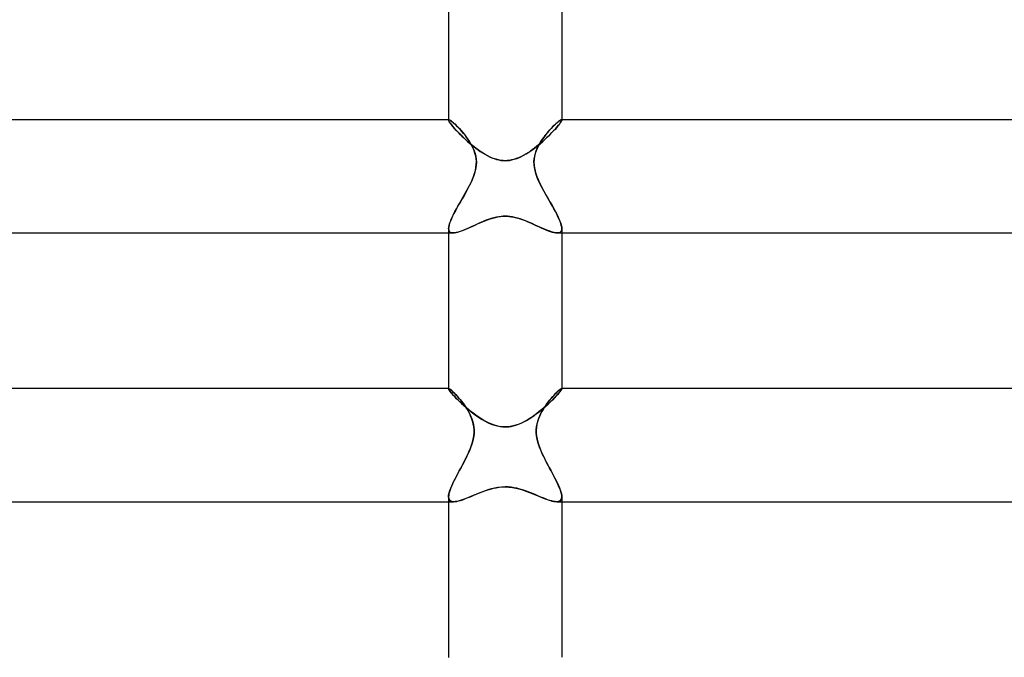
# Model space of a CAD drawing. Header units: millimetres. Extents: x -258 to 258, y -2 to 190.
# Tile 15 of 41: x -17 to 18, y 23 to 46. Entities that reach past the tile are written whole.
import ezdxf

# ---------------------------------------------------------------- set-up
doc = ezdxf.new("R2010")
doc.units = ezdxf.units.MM
doc.layers.add('HIDDEN', color=7, linetype='Continuous')
doc.layers.add('THICK', color=7, linetype='Continuous')

msp = doc.modelspace()

# ---------------------------------------------------------------- linework, layer by layer
at = {"layer": 'HIDDEN'}
for p, q in [((-2, 42), (-2, 41.989)), ((-2, 41.992), (-1.999, 41.995)), ((-1.999, 41.995), (-2, 41.992)), ((-2, 41.989), (-2, 41.992)), ((-2, 41.992), (-2, 41.989)), ((-1.996, 41.97), (-2, 41.989)), ((-2, 41.989), (-1.997, 41.973)), ((-1.999, 41.995), (-1.997, 41.997)), ((-1.997, 41.997), (-1.999, 41.995)), ((-1.997, 41.997), (-1.995, 41.999)), ((-1.995, 41.999), (-1.997, 41.997)), ((-1.997, 41.973), (-1.987, 41.952)), ((-1.982, 41.943), (-1.996, 41.97)), ((-1.995, 41.999), (-1.992, 42)), ((-1.992, 42), (-1.995, 41.999)), ((-1.992, 42), (-1.989, 42)), ((-1.989, 42), (-1.992, 42)), ((-1.974, 41.997), (-1.989, 42)), ((-1.987, 41.952), (-1.972, 41.925)), ((-1.96, 41.907), (-1.982, 41.943)), ((-1.954, 41.987), (-1.974, 41.997)), ((-1.972, 41.925), (-1.95, 41.893)), ((-1.929, 41.863), (-1.96, 41.907)), ((-1.928, 41.971), (-1.954, 41.987)), ((-1.95, 41.893), (-1.923, 41.855)), ((-1.889, 41.812), (-1.929, 41.863)), ((-1.897, 41.949), (-1.928, 41.971)), ((-1.923, 41.855), (-1.89, 41.813)), ((-1.862, 41.921), (-1.897, 41.949)), ((-1.89, 41.813), (-1.852, 41.767)), ((-1.841, 41.754), (-1.889, 41.812)), ((-1.823, 41.888), (-1.862, 41.921)), ((-1.852, 41.767), (-1.809, 41.717)), ((-1.786, 41.69), (-1.841, 41.754)), ((-1.78, 41.849), (-1.823, 41.888)), ((-1.734, 41.806), (-1.78, 41.849)), ((-1.685, 41.757), (-1.734, 41.806)), ((-1.634, 41.704), (-1.685, 41.757)), ((1.676, 41.748), (1.619, 41.688)), ((1.732, 41.804), (1.676, 41.748)), ((1.784, 41.853), (1.732, 41.804)), ((1.832, 41.896), (1.784, 41.853)), ((1.786, 41.69), (1.841, 41.754)), ((1.852, 41.767), (1.809, 41.717)), ((1.876, 41.932), (1.832, 41.896)), ((1.841, 41.754), (1.889, 41.812)), ((1.89, 41.813), (1.852, 41.767)), ((1.914, 41.961), (1.876, 41.932)), ((1.889, 41.812), (1.929, 41.863)), ((1.923, 41.855), (1.89, 41.813)), ((1.946, 41.982), (1.914, 41.961)), ((1.95, 41.893), (1.923, 41.855)), ((1.929, 41.863), (1.96, 41.907)), ((1.971, 41.996), (1.946, 41.982)), ((1.972, 41.925), (1.95, 41.893)), ((1.96, 41.907), (1.982, 41.943)), ((1.989, 42), (1.971, 41.996)), ((1.987, 41.952), (1.972, 41.925)), ((1.982, 41.943), (1.996, 41.97)), ((1.997, 41.973), (1.987, 41.952)), ((1.992, 42), (1.989, 42)), ((1.989, 42), (1.992, 42)), ((1.995, 41.999), (1.992, 42)), ((1.992, 42), (1.995, 41.999)), ((1.997, 41.997), (1.995, 41.999)), ((1.995, 41.999), (1.997, 41.997)), ((1.996, 41.97), (2, 41.989)), ((1.999, 41.995), (1.997, 41.997)), ((1.997, 41.997), (1.999, 41.995)), ((2, 41.989), (1.997, 41.973)), ((2, 41.992), (1.999, 41.995)), ((1.999, 41.995), (2, 41.992)), ((2, 42), (2, 41.989)), ((2, 41.989), (2, 41.992)), ((2, 41.992), (2, 41.989)), ((-1.809, 41.717), (-1.761, 41.663)), ((-1.723, 41.622), (-1.786, 41.69)), ((-1.761, 41.663), (-1.709, 41.607)), ((-1.654, 41.549), (-1.723, 41.622)), ((-1.709, 41.607), (-1.653, 41.549)), ((-1.579, 41.473), (-1.654, 41.549)), ((-1.653, 41.549), (-1.594, 41.489)), ((-1.581, 41.647), (-1.634, 41.704)), ((-1.594, 41.489), (-1.531, 41.427)), ((-1.526, 41.585), (-1.581, 41.647)), ((-1.498, 41.395), (-1.579, 41.473)), ((-1.531, 41.427), (-1.465, 41.364)), ((-1.472, 41.52), (-1.526, 41.585)), ((-1.413, 41.315), (-1.498, 41.395)), ((-1.417, 41.452), (-1.472, 41.52)), ((-1.364, 41.381), (-1.417, 41.452)), ((1.384, 41.408), (1.328, 41.331)), ((1.442, 41.483), (1.384, 41.408)), ((1.413, 41.315), (1.498, 41.395)), ((1.501, 41.555), (1.442, 41.483)), ((1.531, 41.427), (1.465, 41.364)), ((1.498, 41.395), (1.579, 41.473)), ((1.56, 41.624), (1.501, 41.555)), ((1.594, 41.489), (1.531, 41.427)), ((1.619, 41.688), (1.56, 41.624)), ((1.579, 41.473), (1.654, 41.549)), ((1.653, 41.549), (1.594, 41.489)), ((1.709, 41.607), (1.653, 41.549)), ((1.654, 41.549), (1.723, 41.622)), ((1.761, 41.663), (1.709, 41.607)), ((1.723, 41.622), (1.786, 41.69)), ((1.809, 41.717), (1.761, 41.663)), ((-1.465, 41.364), (-1.397, 41.301)), ((-1.325, 41.235), (-1.413, 41.315)), ((-1.397, 41.301), (-1.327, 41.238)), ((-1.312, 41.308), (-1.364, 41.381)), ((-1.327, 41.238), (-1.255, 41.175)), ((-1.233, 41.156), (-1.325, 41.235)), ((-1.263, 41.233), (-1.312, 41.308)), ((-1.216, 41.156), (-1.263, 41.233)), ((-1.255, 41.175), (-1.182, 41.114)), ((-1.138, 41.078), (-1.233, 41.156)), ((-1.173, 41.077), (-1.216, 41.156)), ((-1.182, 41.114), (-1.107, 41.054)), ((-1.133, 40.994), (-1.173, 41.077)), ((-1.041, 41.002), (-1.138, 41.078)), ((-1.107, 41.054), (-1.032, 40.995)), ((1.107, 41.054), (1.032, 40.995)), ((1.041, 41.002), (1.138, 41.078)), ((1.182, 41.114), (1.107, 41.054)), ((1.175, 41.081), (1.132, 40.992)), ((1.138, 41.078), (1.233, 41.156)), ((1.223, 41.168), (1.175, 41.081)), ((1.255, 41.175), (1.182, 41.114)), ((1.274, 41.251), (1.223, 41.168)), ((1.233, 41.156), (1.325, 41.235)), ((1.327, 41.238), (1.255, 41.175)), ((1.328, 41.331), (1.274, 41.251)), ((1.325, 41.235), (1.413, 41.315)), ((1.397, 41.301), (1.327, 41.238)), ((1.465, 41.364), (1.397, 41.301)), ((-1.097, 40.907), (-1.133, 40.994)), ((-1.066, 40.816), (-1.097, 40.907)), ((-1.042, 40.721), (-1.066, 40.816)), ((-1.026, 40.623), (-1.042, 40.721)), ((-0.942, 40.929), (-1.041, 41.002)), ((-1.032, 40.995), (-0.956, 40.939)), ((-0.956, 40.939), (-0.879, 40.885)), ((-0.841, 40.86), (-0.942, 40.929)), ((-0.879, 40.885), (-0.801, 40.834)), ((-0.738, 40.795), (-0.841, 40.86)), ((-0.801, 40.834), (-0.721, 40.785)), ((-0.633, 40.735), (-0.738, 40.795)), ((-0.721, 40.785), (-0.64, 40.739)), ((-0.64, 40.739), (-0.559, 40.697)), ((-0.527, 40.683), (-0.633, 40.735)), ((-0.559, 40.697), (-0.476, 40.66)), ((0.559, 40.697), (0.476, 40.66)), ((0.527, 40.683), (0.633, 40.735)), ((0.64, 40.739), (0.559, 40.697)), ((0.633, 40.735), (0.738, 40.795)), ((0.721, 40.785), (0.64, 40.739)), ((0.801, 40.834), (0.721, 40.785)), ((0.738, 40.795), (0.841, 40.86)), ((0.879, 40.885), (0.801, 40.834)), ((0.841, 40.86), (0.942, 40.929)), ((0.956, 40.939), (0.879, 40.885)), ((0.942, 40.929), (1.041, 41.002)), ((1.032, 40.995), (0.956, 40.939)), ((1.039, 40.708), (1.024, 40.608)), ((1.063, 40.805), (1.039, 40.708)), ((1.094, 40.9), (1.063, 40.805)), ((1.132, 40.992), (1.094, 40.9)), ((-1.033, 40.313), (-1.021, 40.418)), ((-1.018, 40.521), (-1.026, 40.623)), ((-1.021, 40.418), (-1.018, 40.521)), ((-0.422, 40.638), (-0.527, 40.683)), ((-0.476, 40.66), (-0.393, 40.628)), ((-0.322, 40.605), (-0.422, 40.638)), ((-0.393, 40.628), (-0.309, 40.601)), ((-0.231, 40.581), (-0.322, 40.605)), ((-0.309, 40.601), (-0.228, 40.581)), ((-0.148, 40.566), (-0.231, 40.581)), ((-0.228, 40.581), (-0.15, 40.567)), ((-0.15, 40.567), (-0.074, 40.558)), ((-0.072, 40.558), (-0.148, 40.566)), ((-0.074, 40.558), (0, 40.556)), ((0, 40.556), (-0.072, 40.558)), ((0, 40.556), (0.072, 40.558)), ((0.074, 40.558), (0, 40.556)), ((0.072, 40.558), (0.148, 40.566)), ((0.15, 40.567), (0.074, 40.558)), ((0.148, 40.566), (0.231, 40.581)), ((0.228, 40.581), (0.15, 40.567)), ((0.309, 40.601), (0.228, 40.581)), ((0.231, 40.581), (0.322, 40.605)), ((0.393, 40.628), (0.309, 40.601)), ((0.322, 40.605), (0.422, 40.638)), ((0.476, 40.66), (0.393, 40.628)), ((0.422, 40.638), (0.527, 40.683)), ((1.024, 40.608), (1.018, 40.506)), ((1.018, 40.506), (1.022, 40.403)), ((1.022, 40.403), (1.035, 40.301)), ((-1.159, 39.894), (-1.117, 40)), ((-1.117, 40), (-1.082, 40.103)), ((-1.082, 40.103), (-1.054, 40.207)), ((-1.054, 40.207), (-1.033, 40.313)), ((1.035, 40.301), (1.056, 40.199)), ((1.056, 40.199), (1.084, 40.099)), ((1.084, 40.099), (1.117, 40)), ((1.117, 40), (1.163, 39.886)), ((-1.314, 39.573), (-1.259, 39.681)), ((-1.259, 39.681), (-1.207, 39.788)), ((-1.207, 39.788), (-1.159, 39.894)), ((1.163, 39.886), (1.213, 39.774)), ((1.213, 39.774), (1.268, 39.662)), ((1.268, 39.662), (1.327, 39.549)), ((-1.492, 39.253), (-1.432, 39.359)), ((-1.432, 39.359), (-1.372, 39.466)), ((-1.372, 39.466), (-1.314, 39.573)), ((1.327, 39.549), (1.389, 39.435)), ((1.389, 39.435), (1.453, 39.322)), ((1.453, 39.322), (1.517, 39.209)), ((-1.668, 38.946), (-1.611, 39.046)), ((-1.611, 39.046), (-1.552, 39.149)), ((-1.552, 39.149), (-1.492, 39.253)), ((1.517, 39.209), (1.581, 39.098)), ((1.581, 39.098), (1.643, 38.99)), ((1.643, 38.99), (1.702, 38.885)), ((-1.865, 38.574), (-1.822, 38.662)), ((-1.822, 38.662), (-1.774, 38.754)), ((-1.774, 38.754), (-1.722, 38.849)), ((-1.722, 38.849), (-1.668, 38.946)), ((1.702, 38.885), (1.758, 38.783)), ((1.758, 38.783), (1.81, 38.685)), ((1.81, 38.685), (1.857, 38.591)), ((-1.996, 38.208), (-1.983, 38.269)), ((-1.983, 38.269), (-1.964, 38.337)), ((-1.964, 38.337), (-1.937, 38.411)), ((-1.937, 38.411), (-1.904, 38.491)), ((-1.904, 38.491), (-1.865, 38.574)), ((-1.086, 38.27), (-1.178, 38.228)), ((-1.147, 38.242), (-1.063, 38.281)), ((-0.993, 38.313), (-1.086, 38.27)), ((-1.063, 38.281), (-0.978, 38.319)), ((-0.897, 38.355), (-0.993, 38.313)), ((-0.978, 38.319), (-0.892, 38.357)), ((-0.8, 38.397), (-0.897, 38.355)), ((-0.892, 38.357), (-0.804, 38.395)), ((-0.804, 38.395), (-0.715, 38.432)), ((-0.701, 38.437), (-0.8, 38.397)), ((-0.715, 38.432), (-0.625, 38.466)), ((-0.601, 38.474), (-0.701, 38.437)), ((-0.625, 38.466), (-0.533, 38.498)), ((-0.5, 38.508), (-0.601, 38.474)), ((-0.533, 38.498), (-0.44, 38.526)), ((-0.4, 38.537), (-0.5, 38.508)), ((-0.44, 38.526), (-0.347, 38.55)), ((-0.306, 38.559), (-0.4, 38.537)), ((-0.347, 38.55), (-0.255, 38.568)), ((-0.22, 38.574), (-0.306, 38.559)), ((-0.255, 38.568), (-0.167, 38.581)), ((-0.141, 38.584), (-0.22, 38.574)), ((-0.167, 38.581), (-0.082, 38.589)), ((-0.069, 38.589), (-0.141, 38.584)), ((-0.082, 38.589), (0, 38.591)), ((0, 38.591), (-0.069, 38.589)), ((0.082, 38.589), (0, 38.591)), ((0, 38.591), (0.069, 38.589)), ((0.069, 38.589), (0.141, 38.584)), ((0.167, 38.581), (0.082, 38.589)), ((0.141, 38.584), (0.22, 38.574)), ((0.255, 38.568), (0.167, 38.581)), ((0.22, 38.574), (0.306, 38.559)), ((0.347, 38.55), (0.255, 38.568)), ((0.306, 38.559), (0.4, 38.537)), ((0.44, 38.526), (0.347, 38.55)), ((0.4, 38.537), (0.5, 38.508)), ((0.533, 38.498), (0.44, 38.526)), ((0.5, 38.508), (0.601, 38.474)), ((0.625, 38.466), (0.533, 38.498)), ((0.601, 38.474), (0.701, 38.437)), ((0.715, 38.432), (0.625, 38.466)), ((0.701, 38.437), (0.8, 38.397)), ((0.804, 38.395), (0.715, 38.432)), ((0.8, 38.397), (0.897, 38.355)), ((0.892, 38.357), (0.804, 38.395)), ((0.978, 38.319), (0.892, 38.357)), ((0.897, 38.355), (0.993, 38.313)), ((1.063, 38.281), (0.978, 38.319)), ((0.993, 38.313), (1.086, 38.27)), ((1.147, 38.242), (1.063, 38.281)), ((1.086, 38.27), (1.178, 38.228)), ((1.857, 38.591), (1.899, 38.502)), ((1.899, 38.502), (1.934, 38.419)), ((1.934, 38.419), (1.962, 38.342)), ((1.962, 38.342), (1.983, 38.271)), ((1.983, 38.271), (1.996, 38.208)), ((-2, 38.153), (-1.996, 38.208)), ((-2, 38.153), (-1.995, 38.105)), ((-1.996, 38.106), (-2, 38.153)), ((-2, 38), (-1.842, 38)), ((-1.982, 38.067), (-1.996, 38.106)), ((-1.995, 38.105), (-1.982, 38.066)), ((-1.96, 38.038), (-1.982, 38.067)), ((-1.982, 38.066), (-1.959, 38.036)), ((-1.929, 38.016), (-1.96, 38.038)), ((-1.959, 38.036), (-1.928, 38.016)), ((-1.889, 38.004), (-1.929, 38.016)), ((-1.928, 38.016), (-1.888, 38.004)), ((-1.842, 38), (-1.889, 38.004)), ((-1.888, 38.004), (-1.841, 38)), ((-1.789, 38.004), (-1.842, 38)), ((-1.841, 38), (-1.791, 38.003)), ((-1.791, 38.003), (-1.736, 38.013)), ((-1.73, 38.014), (-1.789, 38.004)), ((-1.736, 38.013), (-1.675, 38.028)), ((-1.664, 38.031), (-1.73, 38.014)), ((-1.675, 38.028), (-1.61, 38.048)), ((-1.594, 38.053), (-1.664, 38.031)), ((-1.61, 38.048), (-1.54, 38.073)), ((-1.518, 38.081), (-1.594, 38.053)), ((-1.54, 38.073), (-1.467, 38.101)), ((-1.438, 38.113), (-1.518, 38.081)), ((-1.467, 38.101), (-1.39, 38.133)), ((-1.354, 38.149), (-1.438, 38.113)), ((-1.39, 38.133), (-1.311, 38.168)), ((-1.268, 38.187), (-1.354, 38.149)), ((-1.311, 38.168), (-1.23, 38.204)), ((-1.178, 38.228), (-1.268, 38.187)), ((-1.23, 38.204), (-1.147, 38.242)), ((1.23, 38.204), (1.147, 38.242)), ((1.178, 38.228), (1.268, 38.187)), ((1.311, 38.168), (1.23, 38.204)), ((1.268, 38.187), (1.354, 38.149)), ((1.39, 38.133), (1.311, 38.168)), ((1.354, 38.149), (1.438, 38.113)), ((1.467, 38.101), (1.39, 38.133)), ((1.438, 38.113), (1.518, 38.081)), ((1.54, 38.073), (1.467, 38.101)), ((1.518, 38.081), (1.594, 38.053)), ((1.61, 38.048), (1.54, 38.073)), ((1.594, 38.053), (1.664, 38.031)), ((1.675, 38.028), (1.61, 38.048)), ((1.664, 38.031), (1.73, 38.014)), ((1.736, 38.013), (1.675, 38.028)), ((1.73, 38.014), (1.789, 38.004)), ((1.791, 38.003), (1.736, 38.013)), ((1.789, 38.004), (1.842, 38)), ((1.841, 38), (1.791, 38.003)), ((1.888, 38.004), (1.841, 38)), ((1.842, 38), (1.889, 38.004)), ((1.842, 38), (2, 38)), ((1.928, 38.016), (1.888, 38.004)), ((1.889, 38.004), (1.929, 38.016)), ((1.959, 38.036), (1.928, 38.016)), ((1.929, 38.016), (1.96, 38.038)), ((1.982, 38.066), (1.959, 38.036)), ((1.96, 38.038), (1.982, 38.067)), ((1.982, 38.067), (1.996, 38.106)), ((1.995, 38.105), (1.982, 38.066)), ((2, 38.153), (1.995, 38.105)), ((1.996, 38.208), (2, 38.153)), ((1.996, 38.106), (2, 38.153)), ((-2, 32.5), (-2, 32.493)), ((-2, 32.495), (-1.999, 32.497)), ((-1.999, 32.497), (-2, 32.495)), ((-2, 32.493), (-2, 32.495)), ((-2, 32.495), (-2, 32.493)), ((-1.996, 32.48), (-2, 32.493)), ((-2, 32.493), (-1.996, 32.479)), ((-1.999, 32.497), (-1.998, 32.498)), ((-1.998, 32.498), (-1.999, 32.497)), ((-1.998, 32.498), (-1.997, 32.499)), ((-1.997, 32.499), (-1.998, 32.498)), ((-1.997, 32.499), (-1.995, 32.5)), ((-1.995, 32.5), (-1.997, 32.499)), ((-1.985, 32.459), (-1.996, 32.48)), ((-1.996, 32.479), (-1.984, 32.456)), ((-1.995, 32.5), (-1.993, 32.5)), ((-1.993, 32.5), (-1.995, 32.5)), ((-1.98, 32.496), (-1.993, 32.5)), ((-1.967, 32.431), (-1.985, 32.459)), ((-1.984, 32.456), (-1.963, 32.426)), ((-1.959, 32.484), (-1.98, 32.496)), ((-1.941, 32.396), (-1.967, 32.431)), ((-1.963, 32.426), (-1.935, 32.388)), ((-1.933, 32.465), (-1.959, 32.484)), ((-1.908, 32.355), (-1.941, 32.396)), ((-1.935, 32.388), (-1.899, 32.344)), ((-1.901, 32.438), (-1.933, 32.465)), ((-1.869, 32.309), (-1.908, 32.355)), ((-1.863, 32.405), (-1.901, 32.438)), ((-1.822, 32.366), (-1.863, 32.405)), ((-1.776, 32.321), (-1.822, 32.366)), ((1.833, 32.377), (1.79, 32.334)), ((1.872, 32.413), (1.833, 32.377)), ((1.869, 32.309), (1.908, 32.355)), ((1.907, 32.444), (1.872, 32.413)), ((1.935, 32.388), (1.899, 32.344)), ((1.937, 32.468), (1.907, 32.444)), ((1.908, 32.355), (1.941, 32.396)), ((1.963, 32.426), (1.935, 32.388)), ((1.962, 32.486), (1.937, 32.468)), ((1.941, 32.396), (1.967, 32.431)), ((1.981, 32.496), (1.962, 32.486)), ((1.984, 32.456), (1.963, 32.426)), ((1.967, 32.431), (1.985, 32.459)), ((1.993, 32.5), (1.981, 32.496)), ((1.996, 32.479), (1.984, 32.456)), ((1.985, 32.459), (1.996, 32.48)), ((1.995, 32.5), (1.993, 32.5)), ((1.993, 32.5), (1.995, 32.5)), ((1.997, 32.499), (1.995, 32.5)), ((1.995, 32.5), (1.997, 32.499)), ((1.996, 32.48), (2, 32.493)), ((2, 32.493), (1.996, 32.479)), ((1.998, 32.498), (1.997, 32.499)), ((1.997, 32.499), (1.998, 32.498)), ((1.999, 32.497), (1.998, 32.498)), ((1.998, 32.498), (1.999, 32.497)), ((2, 32.495), (1.999, 32.497)), ((1.999, 32.497), (2, 32.495)), ((2, 32.5), (2, 32.493)), ((2, 32.493), (2, 32.495)), ((2, 32.495), (2, 32.493)), ((-1.899, 32.344), (-1.855, 32.293)), ((-1.823, 32.258), (-1.869, 32.309)), ((-1.855, 32.293), (-1.805, 32.238)), ((-1.771, 32.202), (-1.823, 32.258)), ((-1.805, 32.238), (-1.748, 32.178)), ((-1.727, 32.27), (-1.776, 32.321)), ((-1.714, 32.143), (-1.771, 32.202)), ((-1.748, 32.178), (-1.685, 32.114)), ((-1.676, 32.213), (-1.727, 32.27)), ((-1.652, 32.081), (-1.714, 32.143)), ((-1.685, 32.114), (-1.616, 32.046)), ((-1.623, 32.152), (-1.676, 32.213)), ((-1.585, 32.016), (-1.652, 32.081)), ((-1.569, 32.087), (-1.623, 32.152)), ((-1.616, 32.046), (-1.542, 31.976)), ((-1.513, 31.949), (-1.585, 32.016)), ((-1.515, 32.019), (-1.569, 32.087)), ((-1.461, 31.947), (-1.515, 32.019)), ((1.54, 32.051), (1.488, 31.983)), ((1.513, 31.949), (1.585, 32.016)), ((1.592, 32.116), (1.54, 32.051)), ((1.616, 32.047), (1.543, 31.977)), ((1.585, 32.016), (1.652, 32.081)), ((1.644, 32.177), (1.592, 32.116)), ((1.685, 32.114), (1.616, 32.047)), ((1.695, 32.234), (1.644, 32.177)), ((1.652, 32.081), (1.714, 32.143)), ((1.748, 32.178), (1.685, 32.114)), ((1.743, 32.287), (1.695, 32.234)), ((1.714, 32.143), (1.771, 32.202)), ((1.79, 32.334), (1.743, 32.287)), ((1.805, 32.238), (1.748, 32.178)), ((1.771, 32.202), (1.823, 32.258)), ((1.855, 32.294), (1.805, 32.238)), ((1.823, 32.258), (1.869, 32.309)), ((1.899, 32.344), (1.855, 32.294)), ((-1.542, 31.976), (-1.464, 31.904)), ((-1.438, 31.882), (-1.513, 31.949)), ((-1.464, 31.904), (-1.381, 31.831)), ((-1.409, 31.872), (-1.461, 31.947)), ((-1.361, 31.814), (-1.438, 31.882)), ((-1.359, 31.795), (-1.409, 31.872)), ((-1.381, 31.831), (-1.293, 31.757)), ((-1.28, 31.746), (-1.361, 31.814)), ((-1.311, 31.715), (-1.359, 31.795)), ((-1.265, 31.631), (-1.311, 31.715)), ((-1.293, 31.757), (-1.202, 31.683)), ((-1.197, 31.679), (-1.28, 31.746)), ((-1.202, 31.683), (-1.108, 31.611)), ((-1.111, 31.613), (-1.197, 31.679)), ((1.202, 31.684), (1.108, 31.611)), ((1.111, 31.613), (1.197, 31.679)), ((1.197, 31.679), (1.28, 31.746)), ((1.294, 31.757), (1.202, 31.684)), ((1.293, 31.684), (1.25, 31.601)), ((1.28, 31.746), (1.361, 31.814)), ((1.339, 31.762), (1.293, 31.684)), ((1.381, 31.831), (1.294, 31.757)), ((1.386, 31.838), (1.339, 31.762)), ((1.361, 31.814), (1.438, 31.882)), ((1.464, 31.905), (1.381, 31.831)), ((1.436, 31.912), (1.386, 31.838)), ((1.488, 31.983), (1.436, 31.912)), ((1.438, 31.882), (1.513, 31.949)), ((1.543, 31.977), (1.464, 31.905)), ((-1.223, 31.542), (-1.265, 31.631)), ((-1.184, 31.45), (-1.223, 31.542)), ((-1.152, 31.353), (-1.184, 31.45)), ((-1.126, 31.253), (-1.152, 31.353)), ((-1.024, 31.55), (-1.111, 31.613)), ((-1.108, 31.611), (-1.01, 31.54)), ((-0.936, 31.489), (-1.024, 31.55)), ((-1.01, 31.54), (-0.91, 31.471)), ((-0.845, 31.43), (-0.936, 31.489)), ((-0.91, 31.471), (-0.807, 31.407)), ((-0.753, 31.375), (-0.845, 31.43)), ((-0.807, 31.407), (-0.703, 31.347)), ((-0.66, 31.325), (-0.753, 31.375)), ((-0.703, 31.347), (-0.597, 31.294)), ((-0.565, 31.279), (-0.66, 31.325)), ((0.565, 31.279), (0.66, 31.325)), ((0.703, 31.347), (0.597, 31.294)), ((0.66, 31.325), (0.753, 31.375)), ((0.807, 31.407), (0.703, 31.347)), ((0.753, 31.375), (0.845, 31.43)), ((0.91, 31.471), (0.807, 31.407)), ((0.845, 31.43), (0.936, 31.489)), ((1.01, 31.54), (0.91, 31.471)), ((0.936, 31.489), (1.024, 31.55)), ((1.108, 31.611), (1.01, 31.54)), ((1.024, 31.55), (1.111, 31.613)), ((1.145, 31.33), (1.122, 31.232)), ((1.175, 31.425), (1.145, 31.33)), ((1.211, 31.515), (1.175, 31.425)), ((1.25, 31.601), (1.211, 31.515)), ((-1.108, 31.149), (-1.126, 31.253)), ((-1.099, 31.043), (-1.108, 31.149)), ((-1.1, 30.934), (-1.099, 31.043)), ((-0.597, 31.294), (-0.49, 31.247)), ((-0.47, 31.239), (-0.565, 31.279)), ((-0.49, 31.247), (-0.382, 31.208)), ((-0.377, 31.206), (-0.47, 31.239)), ((-0.382, 31.208), (-0.278, 31.179)), ((-0.29, 31.182), (-0.377, 31.206)), ((-0.209, 31.164), (-0.29, 31.182)), ((-0.278, 31.179), (-0.18, 31.16)), ((-0.134, 31.153), (-0.209, 31.164)), ((-0.18, 31.16), (-0.087, 31.149)), ((-0.065, 31.147), (-0.134, 31.153)), ((-0.087, 31.149), (0, 31.145)), ((0, 31.145), (-0.065, 31.147)), ((0.087, 31.149), (0, 31.145)), ((0, 31.145), (0.065, 31.147)), ((0.065, 31.147), (0.134, 31.153)), ((0.18, 31.16), (0.087, 31.149)), ((0.134, 31.153), (0.209, 31.164)), ((0.278, 31.179), (0.18, 31.16)), ((0.209, 31.164), (0.29, 31.182)), ((0.382, 31.208), (0.278, 31.179)), ((0.29, 31.182), (0.377, 31.206)), ((0.377, 31.206), (0.47, 31.239)), ((0.49, 31.247), (0.382, 31.208)), ((0.47, 31.239), (0.565, 31.279)), ((0.597, 31.294), (0.49, 31.247)), ((1.106, 31.132), (1.099, 31.028)), ((1.099, 31.028), (1.1, 30.922)), ((1.122, 31.232), (1.106, 31.132)), ((-1.155, 30.607), (-1.128, 30.715)), ((-1.128, 30.715), (-1.11, 30.824)), ((-1.11, 30.824), (-1.1, 30.934)), ((1.1, 30.922), (1.111, 30.816)), ((1.111, 30.816), (1.13, 30.709)), ((1.13, 30.709), (1.156, 30.604)), ((-1.312, 30.193), (-1.267, 30.296)), ((-1.267, 30.296), (-1.225, 30.398)), ((-1.225, 30.398), (-1.188, 30.5)), ((-1.188, 30.5), (-1.155, 30.607)), ((1.156, 30.604), (1.188, 30.5)), ((1.188, 30.5), (1.224, 30.402)), ((1.224, 30.402), (1.263, 30.303)), ((1.263, 30.303), (1.307, 30.205)), ((-1.464, 29.887), (-1.412, 29.989)), ((-1.412, 29.989), (-1.361, 30.091)), ((-1.361, 30.091), (-1.312, 30.193)), ((1.307, 30.205), (1.354, 30.106)), ((1.354, 30.106), (1.403, 30.007)), ((1.403, 30.007), (1.453, 29.908)), ((-1.674, 29.496), (-1.623, 29.59)), ((-1.623, 29.59), (-1.57, 29.688)), ((-1.57, 29.688), (-1.517, 29.786)), ((-1.517, 29.786), (-1.464, 29.887)), ((1.453, 29.908), (1.505, 29.81)), ((1.505, 29.81), (1.557, 29.712)), ((1.557, 29.712), (1.609, 29.615)), ((1.609, 29.615), (1.661, 29.52)), ((-1.853, 29.142), (-1.813, 29.226)), ((-1.813, 29.226), (-1.769, 29.313)), ((-1.769, 29.313), (-1.722, 29.403)), ((-1.722, 29.403), (-1.674, 29.496)), ((1.661, 29.52), (1.71, 29.426)), ((1.71, 29.426), (1.758, 29.334)), ((1.758, 29.334), (1.803, 29.245)), ((1.803, 29.245), (1.845, 29.158)), ((-1.971, 28.844), (-1.949, 28.912)), ((-1.949, 28.912), (-1.921, 28.984)), ((-1.921, 28.984), (-1.889, 29.061)), ((-1.889, 29.061), (-1.853, 29.142)), ((-0.811, 28.848), (-0.715, 28.883)), ((-0.676, 28.897), (-0.769, 28.864)), ((-0.715, 28.883), (-0.618, 28.917)), ((-0.582, 28.928), (-0.676, 28.897)), ((-0.618, 28.917), (-0.518, 28.947)), ((-0.486, 28.956), (-0.582, 28.928)), ((-0.518, 28.947), (-0.417, 28.974)), ((-0.379, 28.983), (-0.486, 28.956)), ((-0.417, 28.974), (-0.314, 28.996)), ((-0.262, 29.005), (-0.379, 28.983)), ((-0.314, 28.996), (-0.21, 29.012)), ((-0.134, 29.02), (-0.262, 29.005)), ((-0.21, 29.012), (-0.106, 29.022)), ((0, 29.026), (-0.134, 29.02)), ((-0.106, 29.022), (0, 29.026)), ((0.106, 29.022), (0, 29.026)), ((0, 29.026), (0.134, 29.02)), ((0.21, 29.012), (0.106, 29.022)), ((0.134, 29.02), (0.262, 29.005)), ((0.314, 28.996), (0.21, 29.012)), ((0.262, 29.005), (0.379, 28.983)), ((0.417, 28.974), (0.314, 28.996)), ((0.379, 28.983), (0.486, 28.956)), ((0.518, 28.947), (0.417, 28.974)), ((0.486, 28.956), (0.582, 28.928)), ((0.618, 28.917), (0.518, 28.947)), ((0.582, 28.928), (0.676, 28.897)), ((0.715, 28.883), (0.618, 28.917)), ((0.676, 28.897), (0.769, 28.864)), ((0.811, 28.848), (0.715, 28.883)), ((1.845, 29.158), (1.884, 29.074)), ((1.884, 29.074), (1.917, 28.995)), ((1.917, 28.995), (1.946, 28.92)), ((1.946, 28.92), (1.969, 28.85)), ((-2, 28.673), (-1.997, 28.724)), ((-2, 28.673), (-1.995, 28.619)), ((-1.995, 28.619), (-2, 28.673)), ((-1.997, 28.724), (-1.987, 28.781)), ((-1.995, 28.619), (-1.98, 28.575)), ((-1.98, 28.575), (-1.995, 28.619)), ((-1.987, 28.781), (-1.971, 28.844)), ((-1.98, 28.575), (-1.954, 28.542)), ((-1.954, 28.541), (-1.98, 28.575)), ((-1.954, 28.542), (-1.919, 28.518)), ((-1.918, 28.518), (-1.954, 28.541)), ((-1.655, 28.524), (-1.715, 28.511)), ((-1.707, 28.513), (-1.643, 28.528)), ((-1.591, 28.542), (-1.655, 28.524)), ((-1.643, 28.528), (-1.574, 28.547)), ((-1.522, 28.564), (-1.591, 28.542)), ((-1.574, 28.547), (-1.5, 28.572)), ((-1.45, 28.59), (-1.522, 28.564)), ((-1.5, 28.572), (-1.422, 28.6)), ((-1.374, 28.619), (-1.45, 28.59)), ((-1.422, 28.6), (-1.342, 28.632)), ((-1.295, 28.65), (-1.374, 28.619)), ((-1.342, 28.632), (-1.258, 28.665)), ((-1.213, 28.684), (-1.295, 28.65)), ((-1.258, 28.665), (-1.172, 28.701)), ((-1.128, 28.719), (-1.213, 28.684)), ((-1.172, 28.701), (-1.084, 28.738)), ((-1.04, 28.756), (-1.128, 28.719)), ((-1.084, 28.738), (-0.995, 28.775)), ((-0.951, 28.793), (-1.04, 28.756)), ((-0.995, 28.775), (-0.904, 28.812)), ((-0.861, 28.829), (-0.951, 28.793)), ((-0.904, 28.812), (-0.811, 28.848)), ((-0.769, 28.864), (-0.861, 28.829)), ((0.769, 28.864), (0.861, 28.829)), ((0.904, 28.812), (0.811, 28.848)), ((0.861, 28.829), (0.951, 28.793)), ((0.995, 28.775), (0.904, 28.812)), ((0.951, 28.793), (1.04, 28.756)), ((1.084, 28.738), (0.995, 28.775)), ((1.04, 28.756), (1.128, 28.719)), ((1.172, 28.701), (1.084, 28.738)), ((1.128, 28.719), (1.213, 28.684)), ((1.258, 28.665), (1.172, 28.701)), ((1.213, 28.684), (1.295, 28.65)), ((1.342, 28.632), (1.258, 28.665)), ((1.295, 28.65), (1.374, 28.619)), ((1.422, 28.6), (1.342, 28.632)), ((1.374, 28.619), (1.45, 28.59)), ((1.5, 28.572), (1.422, 28.6)), ((1.45, 28.59), (1.522, 28.564)), ((1.574, 28.547), (1.5, 28.572)), ((1.522, 28.564), (1.591, 28.542)), ((1.643, 28.528), (1.574, 28.547)), ((1.591, 28.542), (1.655, 28.524)), ((1.707, 28.513), (1.643, 28.528)), ((1.655, 28.524), (1.715, 28.511)), ((1.918, 28.518), (1.954, 28.541)), ((1.954, 28.542), (1.919, 28.518)), ((1.98, 28.575), (1.954, 28.542)), ((1.954, 28.541), (1.98, 28.575)), ((1.969, 28.85), (1.986, 28.785)), ((1.995, 28.619), (1.98, 28.575)), ((1.98, 28.575), (1.995, 28.619)), ((1.986, 28.785), (1.996, 28.726)), ((2, 28.673), (1.995, 28.619)), ((1.995, 28.619), (2, 28.673)), ((1.996, 28.726), (2, 28.673)), ((-2, 28.5), (-1.82, 28.5)), ((-1.919, 28.518), (-1.874, 28.504)), ((-1.873, 28.504), (-1.918, 28.518)), ((-1.874, 28.504), (-1.82, 28.5)), ((-1.82, 28.5), (-1.873, 28.504)), ((-1.82, 28.5), (-1.766, 28.503)), ((-1.77, 28.503), (-1.82, 28.5)), ((-1.715, 28.511), (-1.77, 28.503)), ((-1.766, 28.503), (-1.707, 28.513)), ((1.766, 28.503), (1.707, 28.513)), ((1.715, 28.511), (1.77, 28.503)), ((1.82, 28.5), (1.766, 28.503)), ((1.77, 28.503), (1.82, 28.5)), ((1.874, 28.504), (1.82, 28.5)), ((1.82, 28.5), (1.873, 28.504)), ((1.82, 28.5), (2, 28.5)), ((1.873, 28.504), (1.918, 28.518)), ((1.919, 28.518), (1.874, 28.504)), ((-2, 23), (-2, 22.997))]:
    msp.add_line(p, q, dxfattribs=at)
at = {"layer": 'THICK'}
for p, q in [((-2, 47.634), (-2, 42)), ((2, 47.634), (2, 42)), ((-1.989, 42), (-202.49, 42)), ((-1.989, 42), (-1.971, 41.996)), ((-1.971, 41.996), (-1.946, 41.982)), ((-1.946, 41.982), (-1.914, 41.961)), ((-1.914, 41.961), (-1.876, 41.932)), ((-1.876, 41.932), (-1.832, 41.896)), ((-1.832, 41.896), (-1.784, 41.853)), ((-1.784, 41.853), (-1.732, 41.804)), ((-1.732, 41.804), (-1.676, 41.748)), ((-1.676, 41.748), (-1.619, 41.688)), ((1.634, 41.704), (1.685, 41.757)), ((1.685, 41.757), (1.734, 41.806)), ((1.734, 41.806), (1.78, 41.849)), ((1.78, 41.849), (1.823, 41.888)), ((1.823, 41.888), (1.862, 41.921)), ((1.862, 41.921), (1.897, 41.949)), ((1.897, 41.949), (1.928, 41.971)), ((1.928, 41.971), (1.954, 41.987)), ((1.954, 41.987), (1.974, 41.997)), ((1.974, 41.997), (1.989, 42)), ((202.49, 42), (1.989, 42)), ((-1.619, 41.688), (-1.56, 41.624)), ((-1.56, 41.624), (-1.501, 41.555)), ((-1.501, 41.555), (-1.442, 41.483)), ((-1.442, 41.483), (-1.384, 41.408)), ((-1.384, 41.408), (-1.328, 41.331)), ((1.364, 41.381), (1.417, 41.452)), ((1.417, 41.452), (1.472, 41.52)), ((1.472, 41.52), (1.526, 41.585)), ((1.526, 41.585), (1.581, 41.647)), ((1.581, 41.647), (1.634, 41.704)), ((-1.328, 41.331), (-1.274, 41.251)), ((-1.274, 41.251), (-1.223, 41.168)), ((-1.223, 41.168), (-1.175, 41.081)), ((-1.175, 41.081), (-1.132, 40.992)), ((1.133, 40.994), (1.173, 41.077)), ((1.173, 41.077), (1.216, 41.156)), ((1.216, 41.156), (1.263, 41.233)), ((1.263, 41.233), (1.312, 41.308)), ((1.312, 41.308), (1.364, 41.381)), ((-1.132, 40.992), (-1.094, 40.9)), ((-1.094, 40.9), (-1.063, 40.805)), ((-1.063, 40.805), (-1.039, 40.708)), ((-1.039, 40.708), (-1.024, 40.608)), ((1.026, 40.623), (1.042, 40.721)), ((1.042, 40.721), (1.066, 40.816)), ((1.066, 40.816), (1.097, 40.907)), ((1.097, 40.907), (1.133, 40.994)), ((-1.022, 40.403), (-1.035, 40.301)), ((-1.024, 40.608), (-1.018, 40.506)), ((-1.018, 40.506), (-1.022, 40.403)), ((1.018, 40.521), (1.026, 40.623)), ((1.021, 40.418), (1.018, 40.521)), ((1.033, 40.313), (1.021, 40.418)), ((-1.117, 40), (-1.163, 39.886)), ((-1.084, 40.099), (-1.117, 40)), ((-1.056, 40.199), (-1.084, 40.099)), ((-1.035, 40.301), (-1.056, 40.199)), ((1.054, 40.207), (1.033, 40.313)), ((1.082, 40.103), (1.054, 40.207)), ((1.117, 40), (1.082, 40.103)), ((1.159, 39.894), (1.117, 40)), ((-1.268, 39.662), (-1.327, 39.549)), ((-1.213, 39.774), (-1.268, 39.662)), ((-1.163, 39.886), (-1.213, 39.774)), ((1.207, 39.788), (1.159, 39.894)), ((1.259, 39.681), (1.207, 39.788)), ((1.314, 39.573), (1.259, 39.681)), ((-1.453, 39.322), (-1.517, 39.209)), ((-1.389, 39.435), (-1.453, 39.322)), ((-1.327, 39.549), (-1.389, 39.435)), ((1.372, 39.466), (1.314, 39.573)), ((1.432, 39.359), (1.372, 39.466)), ((1.492, 39.253), (1.432, 39.359)), ((-1.643, 38.99), (-1.702, 38.885)), ((-1.581, 39.098), (-1.643, 38.99)), ((-1.517, 39.209), (-1.581, 39.098)), ((1.552, 39.149), (1.492, 39.253)), ((1.611, 39.046), (1.552, 39.149)), ((1.668, 38.946), (1.611, 39.046)), ((-1.81, 38.685), (-1.857, 38.591)), ((-1.758, 38.783), (-1.81, 38.685)), ((-1.702, 38.885), (-1.758, 38.783)), ((1.722, 38.849), (1.668, 38.946)), ((1.774, 38.754), (1.722, 38.849)), ((1.822, 38.662), (1.774, 38.754)), ((1.865, 38.574), (1.822, 38.662)), ((-1.983, 38.271), (-1.996, 38.208)), ((-1.962, 38.342), (-1.983, 38.271)), ((-1.934, 38.419), (-1.962, 38.342)), ((-1.899, 38.502), (-1.934, 38.419)), ((-1.857, 38.591), (-1.899, 38.502)), ((1.904, 38.491), (1.865, 38.574)), ((1.937, 38.411), (1.904, 38.491)), ((1.964, 38.337), (1.937, 38.411)), ((1.983, 38.269), (1.964, 38.337)), ((1.996, 38.208), (1.983, 38.269)), ((-202.492, 38), (-2, 38)), ((-1.996, 38.208), (-2, 38.153)), ((-2, 38.153), (-2, 32.5)), ((2, 38.153), (1.996, 38.208)), ((2, 38.153), (2, 32.5)), ((2, 38), (202.492, 38)), ((-1.994, 32.5), (-204.865, 32.5)), ((-1.993, 32.5), (-1.981, 32.496)), ((-1.981, 32.496), (-1.962, 32.486)), ((-1.962, 32.486), (-1.937, 32.468)), ((-1.937, 32.468), (-1.907, 32.444)), ((-1.907, 32.444), (-1.872, 32.413)), ((-1.872, 32.413), (-1.833, 32.377)), ((-1.833, 32.377), (-1.79, 32.334)), ((1.776, 32.321), (1.822, 32.366)), ((1.822, 32.366), (1.863, 32.405)), ((1.863, 32.405), (1.901, 32.438)), ((1.901, 32.438), (1.933, 32.465)), ((1.933, 32.465), (1.959, 32.484)), ((1.959, 32.484), (1.98, 32.496)), ((1.98, 32.496), (1.993, 32.5)), ((204.865, 32.5), (1.994, 32.5)), ((-1.79, 32.334), (-1.743, 32.287)), ((-1.743, 32.287), (-1.695, 32.234)), ((-1.695, 32.234), (-1.644, 32.177)), ((-1.644, 32.177), (-1.592, 32.116)), ((-1.592, 32.116), (-1.54, 32.051)), ((-1.54, 32.051), (-1.488, 31.983)), ((1.461, 31.947), (1.515, 32.019)), ((1.515, 32.019), (1.569, 32.087)), ((1.569, 32.087), (1.623, 32.152)), ((1.623, 32.152), (1.676, 32.213)), ((1.676, 32.213), (1.727, 32.27)), ((1.727, 32.27), (1.776, 32.321)), ((-1.488, 31.983), (-1.436, 31.912)), ((-1.436, 31.912), (-1.386, 31.838)), ((-1.386, 31.838), (-1.339, 31.762)), ((-1.339, 31.762), (-1.293, 31.684)), ((-1.293, 31.684), (-1.25, 31.601)), ((1.265, 31.631), (1.311, 31.715)), ((1.311, 31.715), (1.359, 31.795)), ((1.359, 31.795), (1.409, 31.872)), ((1.409, 31.872), (1.461, 31.947)), ((-1.25, 31.601), (-1.211, 31.515)), ((-1.211, 31.515), (-1.175, 31.425)), ((-1.175, 31.425), (-1.145, 31.33)), ((-1.145, 31.33), (-1.122, 31.232)), ((1.126, 31.253), (1.152, 31.353)), ((1.152, 31.353), (1.184, 31.45)), ((1.184, 31.45), (1.223, 31.542)), ((1.223, 31.542), (1.265, 31.631)), ((-1.122, 31.232), (-1.106, 31.132)), ((-1.106, 31.132), (-1.099, 31.028)), ((-1.099, 31.028), (-1.1, 30.922)), ((1.099, 31.043), (1.108, 31.149)), ((1.1, 30.934), (1.099, 31.043)), ((1.108, 31.149), (1.126, 31.253)), ((-1.13, 30.709), (-1.156, 30.604)), ((-1.111, 30.816), (-1.13, 30.709)), ((-1.1, 30.922), (-1.111, 30.816)), ((1.11, 30.824), (1.1, 30.934)), ((1.128, 30.715), (1.11, 30.824)), ((1.155, 30.607), (1.128, 30.715)), ((-1.263, 30.303), (-1.307, 30.205)), ((-1.224, 30.402), (-1.263, 30.303)), ((-1.188, 30.5), (-1.224, 30.402)), ((-1.156, 30.604), (-1.188, 30.5)), ((1.188, 30.5), (1.155, 30.607)), ((1.225, 30.398), (1.188, 30.5)), ((1.267, 30.296), (1.225, 30.398)), ((1.312, 30.193), (1.267, 30.296)), ((-1.403, 30.007), (-1.453, 29.908)), ((-1.354, 30.106), (-1.403, 30.007)), ((-1.307, 30.205), (-1.354, 30.106)), ((1.361, 30.091), (1.312, 30.193)), ((1.412, 29.989), (1.361, 30.091)), ((1.464, 29.887), (1.412, 29.989)), ((-1.609, 29.615), (-1.661, 29.52)), ((-1.557, 29.712), (-1.609, 29.615)), ((-1.505, 29.81), (-1.557, 29.712)), ((-1.453, 29.908), (-1.505, 29.81)), ((1.517, 29.786), (1.464, 29.887)), ((1.57, 29.688), (1.517, 29.786)), ((1.623, 29.59), (1.57, 29.688)), ((1.674, 29.496), (1.623, 29.59)), ((-1.803, 29.245), (-1.845, 29.158)), ((-1.758, 29.334), (-1.803, 29.245)), ((-1.71, 29.426), (-1.758, 29.334)), ((-1.661, 29.52), (-1.71, 29.426)), ((1.722, 29.403), (1.674, 29.496)), ((1.769, 29.313), (1.722, 29.403)), ((1.813, 29.226), (1.769, 29.313)), ((1.853, 29.142), (1.813, 29.226)), ((-1.946, 28.92), (-1.969, 28.85)), ((-1.917, 28.995), (-1.946, 28.92)), ((-1.884, 29.074), (-1.917, 28.995)), ((-1.845, 29.158), (-1.884, 29.074)), ((1.889, 29.061), (1.853, 29.142)), ((1.921, 28.984), (1.889, 29.061)), ((1.949, 28.912), (1.921, 28.984)), ((1.971, 28.844), (1.949, 28.912)), ((-1.996, 28.726), (-2, 28.673)), ((-2, 28.672), (-2, 23)), ((-1.986, 28.785), (-1.996, 28.726)), ((-1.969, 28.85), (-1.986, 28.785)), ((1.987, 28.781), (1.971, 28.844)), ((1.997, 28.724), (1.987, 28.781)), ((2, 28.673), (1.997, 28.724)), ((2, 28.672), (2, 23)), ((-204.867, 28.5), (-2, 28.5)), ((2, 28.5), (204.867, 28.5))]:
    msp.add_line(p, q, dxfattribs=at)

doc.saveas('drawing.dxf')
